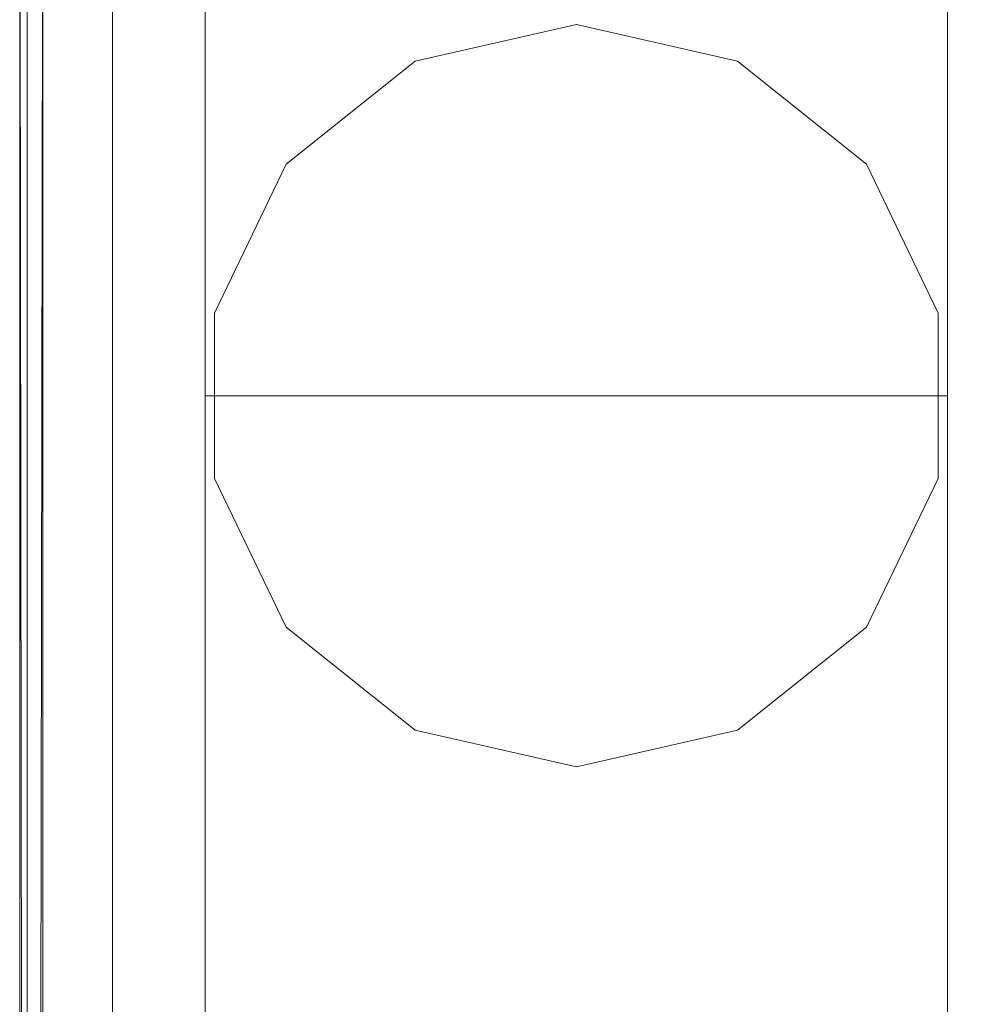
# Model space of a CAD drawing. Header units: inches. Extents: x 813 to 1305, y 19 to 194.
# Tile 192 of 256: x 1127.44 to 1129.99, y 100.09 to 102.74. Entities that reach past the tile are written whole.
import ezdxf

# ---------------------------------------------------------------- set-up
doc = ezdxf.new("R2010")
doc.units = ezdxf.units.IN
doc.header["$MEASUREMENT"] = 0
doc.layers.add('CET color Grey2', color=7, linetype='Continuous', true_color=0x060606)
doc.layers.add('CET color Grey98', color=7, linetype='Continuous', true_color=0xfafafa)
doc.layers.add('CET Default', color=7, linetype='Continuous')

# ---------------------------------------------------------------- blocks, each defined once
blk = doc.blocks.new('*C231')
at = {"layer": 'CET color Grey2', "linetype": 'Continuous', "lineweight": 0}
for points, invisible_edges in [([(40, 2.5, 32.1525), (2, 2.5, 32.1525), (2, 2.5, 34.0275), (40, 2.5, 32.1525)], 4), ([(40, 2.5, 32.1525), (2, 2.5, 34.0275), (40, 2.5, 34.0275), (40, 2.5, 32.1525)], 9), ([(2, 2.5, 32.1525), (40, 2.5, 32.1525), (40, 0.5, 32.1525), (2, 2.5, 32.1525)], 4), ([(2, 2.5, 32.1525), (40, 0.5, 32.1525), (2, 0.5, 32.1525), (2, 2.5, 32.1525)], 9), ([(2, 0.5, 34.0275), (40, 0.5, 34.0275), (40, 2.5, 34.0275), (2, 0.5, 34.0275)], 4), ([(2, 0.5, 34.0275), (40, 2.5, 34.0275), (2, 2.5, 34.0275), (2, 0.5, 34.0275)], 9), ([(40, 2.5, 48.4213), (2, 2.5, 48.4213), (2, 2.5, 49.4213), (40, 2.5, 48.4213)], 4), ([(40, 2.5, 48.4213), (2, 2.5, 49.4213), (40, 2.5, 49.4213), (40, 2.5, 48.4213)], 9), ([(2, 2.5, 48.4213), (40, 2.5, 48.4213), (40, 0.5, 48.4213), (2, 2.5, 48.4213)], 4), ([(2, 2.5, 48.4213), (40, 0.5, 48.4213), (2, 0.5, 48.4213), (2, 2.5, 48.4213)], 9), ([(2, 0.5, 49.4213), (40, 0.5, 49.4213), (40, 2.5, 49.4213), (2, 0.5, 49.4213)], 4), ([(2, 0.5, 49.4213), (40, 2.5, 49.4213), (2, 2.5, 49.4213), (2, 0.5, 49.4213)], 9), ([(40, 2.5, 8.59), (2, 2.5, 8.59), (2, 2.5, 9.59), (40, 2.5, 8.59)], 4), ([(40, 2.5, 8.59), (2, 2.5, 9.59), (40, 2.5, 9.59), (40, 2.5, 8.59)], 9), ([(2, 2.5, 8.59), (40, 2.5, 8.59), (40, 0.5, 8.59), (2, 2.5, 8.59)], 4), ([(2, 2.5, 8.59), (40, 0.5, 8.59), (2, 0.5, 8.59), (2, 2.5, 8.59)], 9), ([(2, 0.5, 9.59), (40, 0.5, 9.59), (40, 2.5, 9.59), (2, 0.5, 9.59)], 4), ([(2, 0.5, 9.59), (40, 2.5, 9.59), (2, 2.5, 9.59), (2, 0.5, 9.59)], 9), ([(40, 2.5, 0.5), (2, 2.5, 0.5), (2, 2.5, 1.5), (40, 2.5, 0.5)], 4), ([(40, 2.5, 0.5), (2, 2.5, 1.5), (40, 2.5, 1.5), (40, 2.5, 0.5)], 9), ([(2, 2.5, 0.5), (40, 2.5, 0.5), (40, 0.5, 0.5), (2, 2.5, 0.5)], 4), ([(2, 2.5, 0.5), (40, 0.5, 0.5), (2, 0.5, 0.5), (2, 2.5, 0.5)], 9), ([(2, 0.5, 1.5), (40, 0.5, 1.5), (40, 2.5, 1.5), (2, 0.5, 1.5)], 4), ([(2, 0.5, 1.5), (40, 2.5, 1.5), (2, 2.5, 1.5), (2, 0.5, 1.5)], 9), ([(40, 0.5, 32.1525), (40, 2.5, 32.1525), (40, 2.5, 34.0275), (40, 0.5, 32.1525)], 4), ([(40, 0.5, 32.1525), (40, 2.5, 34.0275), (40, 0.5, 34.0275), (40, 0.5, 32.1525)], 9), ([(42, 2.5, 0.5), (40, 2.5, 0.5), (40, 2.5, 49.4213), (42, 2.5, 0.5)], 4), ([(42, 2.5, 0.5), (40, 2.5, 49.4213), (42, 2.5, 49.4213), (42, 2.5, 0.5)], 9), ([(40, 2.5, 0.5), (40, 0.5, 0.5), (40, 0.5, 49.4213), (40, 2.5, 0.5)], 4), ([(40, 2.5, 0.5), (40, 0.5, 49.4213), (40, 2.5, 49.4213), (40, 2.5, 0.5)], 9), ([(40, 2.5, 0.5), (42, 2.5, 0.5), (42, 0.5, 0.5), (40, 2.5, 0.5)], 4), ([(40, 2.5, 0.5), (42, 0.5, 0.5), (40, 0.5, 0.5), (40, 2.5, 0.5)], 9), ([(40, 0.5, 49.4213), (42, 0.5, 49.4213), (42, 2.5, 49.4213), (40, 0.5, 49.4213)], 4), ([(40, 0.5, 49.4213), (42, 2.5, 49.4213), (40, 2.5, 49.4213), (40, 0.5, 49.4213)], 9), ([(40, 0.5, 48.4213), (40, 2.5, 48.4213), (40, 2.5, 49.4213), (40, 0.5, 48.4213)], 4), ([(40, 0.5, 48.4213), (40, 2.5, 49.4213), (40, 0.5, 49.4213), (40, 0.5, 48.4213)], 9), ([(40, 0.5, 8.59), (40, 2.5, 8.59), (40, 2.5, 9.59), (40, 0.5, 8.59)], 4), ([(40, 0.5, 8.59), (40, 2.5, 9.59), (40, 0.5, 9.59), (40, 0.5, 8.59)], 9), ([(40, 0.5, 0.5), (40, 2.5, 0.5), (40, 2.5, 1.5), (40, 0.5, 0.5)], 4), ([(40, 0.5, 0.5), (40, 2.5, 1.5), (40, 0.5, 1.5), (40, 0.5, 0.5)], 9), ([(39.3765, 2.2818), (39.7775, 2.4749), (41, 1.5), (39.3765, 2.2818)], 6), ([(41, 1.5, 0.5), (39.7775, 2.4749, 0.5), (39.3765, 2.2818, 0.5), (41, 1.5, 0.5)], 13), ([(39.3765, 2.2818), (39.7775, 2.4749, 0.5), (39.7775, 2.4749), (39.3765, 2.2818)], 9), ([(39.3765, 2.2818), (39.3765, 2.2818, 0.5), (39.7775, 2.4749, 0.5), (39.3765, 2.2818)], 4), ([(39.7775, 2.4749), (40.2226, 2.4749), (41, 1.5), (39.7775, 2.4749)], 6), ([(41, 1.5, 0.5), (40.2226, 2.4749, 0.5), (39.7775, 2.4749, 0.5), (41, 1.5, 0.5)], 13), ([(39.7775, 2.4749), (40.2226, 2.4749, 0.5), (40.2226, 2.4749), (39.7775, 2.4749)], 9), ([(39.7775, 2.4749), (39.7775, 2.4749, 0.5), (40.2226, 2.4749, 0.5), (39.7775, 2.4749)], 4), ([(40.2226, 2.4749), (40.6235, 2.2818), (41, 1.5), (40.2226, 2.4749)], 6), ([(41, 1.5, 0.5), (40.6235, 2.2818, 0.5), (40.2226, 2.4749, 0.5), (41, 1.5, 0.5)], 13), ([(40.2226, 2.4749), (40.6235, 2.2818, 0.5), (40.6235, 2.2818), (40.2226, 2.4749)], 9), ([(40.2226, 2.4749), (40.2226, 2.4749, 0.5), (40.6235, 2.2818, 0.5), (40.2226, 2.4749)], 4), ([(39.0991, 1.9339), (39.3765, 2.2818), (41, 1.5), (39.0991, 1.9339)], 6), ([(41, 1.5, 0.5), (39.3765, 2.2818, 0.5), (39.0991, 1.9339, 0.5), (41, 1.5, 0.5)], 13), ([(39.0991, 1.9339), (39.3765, 2.2818, 0.5), (39.3765, 2.2818), (39.0991, 1.9339)], 9), ([(39.0991, 1.9339), (39.0991, 1.9339, 0.5), (39.3765, 2.2818, 0.5), (39.0991, 1.9339)], 4), ([(40.6235, 2.2818), (40.901, 1.9339), (41, 1.5), (40.6235, 2.2818)], 4), ([(41, 1.5, 0.5), (40.901, 1.9339, 0.5), (40.6235, 2.2818, 0.5), (41, 1.5, 0.5)], 4), ([(40.6235, 2.2818), (40.901, 1.9339, 0.5), (40.901, 1.9339), (40.6235, 2.2818)], 9), ([(40.6235, 2.2818), (40.6235, 2.2818, 0.5), (40.901, 1.9339, 0.5), (40.6235, 2.2818)], 4), ([(39, 1.5), (39.0991, 1.9339), (41, 1.5), (39, 1.5)], 6), ([(41, 1.5, 0.5), (39.0991, 1.9339, 0.5), (39, 1.5, 0.5), (41, 1.5, 0.5)], 13), ([(39, 1.5), (39.0991, 1.9339, 0.5), (39.0991, 1.9339), (39, 1.5)], 9), ([(39, 1.5), (39, 1.5, 0.5), (39.0991, 1.9339, 0.5), (39, 1.5)], 4), ([(40.901, 1.9339), (41, 1.5, 0.5), (41, 1.5), (40.901, 1.9339)], 9), ([(40.901, 1.9339), (40.901, 1.9339, 0.5), (41, 1.5, 0.5), (40.901, 1.9339)], 4), ([(39.0991, 1.0661), (39, 1.5), (41, 1.5), (39.0991, 1.0661)], 6), ([(41, 1.5, 0.5), (39, 1.5, 0.5), (39.0991, 1.0661, 0.5), (41, 1.5, 0.5)], 13), ([(39.0991, 1.0661), (39, 1.5, 0.5), (39, 1.5), (39.0991, 1.0661)], 9), ([(39.0991, 1.0661), (39.0991, 1.0661, 0.5), (39, 1.5, 0.5), (39.0991, 1.0661)], 4), ([(39.3765, 0.7182), (39.0991, 1.0661), (41, 1.5), (39.3765, 0.7182)], 6), ([(41, 1.5, 0.5), (39.0991, 1.0661, 0.5), (39.3765, 0.7182, 0.5), (41, 1.5, 0.5)], 13), ([(39.7775, 0.5251), (39.3765, 0.7182), (41, 1.5), (39.7775, 0.5251)], 6), ([(41, 1.5, 0.5), (39.3765, 0.7182, 0.5), (39.7775, 0.5251, 0.5), (41, 1.5, 0.5)], 13), ([(40.2226, 0.5251), (39.7775, 0.5251), (41, 1.5), (40.2226, 0.5251)], 6), ([(41, 1.5, 0.5), (39.7775, 0.5251, 0.5), (40.2226, 0.5251, 0.5), (41, 1.5, 0.5)], 13), ([(40.6235, 0.7182), (40.2226, 0.5251), (41, 1.5), (40.6235, 0.7182)], 6), ([(41, 1.5, 0.5), (40.2226, 0.5251, 0.5), (40.6235, 0.7182, 0.5), (41, 1.5, 0.5)], 13), ([(40.901, 1.0661), (40.6235, 0.7182), (41, 1.5), (40.901, 1.0661)], 2), ([(41, 1.5, 0.5), (40.6235, 0.7182, 0.5), (40.901, 1.0661, 0.5), (41, 1.5, 0.5)], 9), ([(41, 1.5), (41, 1.5, 0.5), (40.901, 1.0661, 0.5), (41, 1.5)], 4), ([(41, 1.5), (40.901, 1.0661, 0.5), (40.901, 1.0661), (41, 1.5)], 9), ([(39.3765, 0.7182), (39.0991, 1.0661, 0.5), (39.0991, 1.0661), (39.3765, 0.7182)], 9), ([(39.3765, 0.7182), (39.3765, 0.7182, 0.5), (39.0991, 1.0661, 0.5), (39.3765, 0.7182)], 4), ([(40.901, 1.0661), (40.6235, 0.7182, 0.5), (40.6235, 0.7182), (40.901, 1.0661)], 9), ([(40.901, 1.0661), (40.901, 1.0661, 0.5), (40.6235, 0.7182, 0.5), (40.901, 1.0661)], 4), ([(39.7775, 0.5251), (39.3765, 0.7182, 0.5), (39.3765, 0.7182), (39.7775, 0.5251)], 9), ([(39.7775, 0.5251), (39.7775, 0.5251, 0.5), (39.3765, 0.7182, 0.5), (39.7775, 0.5251)], 4), ([(40.6235, 0.7182), (40.2226, 0.5251, 0.5), (40.2226, 0.5251), (40.6235, 0.7182)], 9), ([(40.6235, 0.7182), (40.6235, 0.7182, 0.5), (40.2226, 0.5251, 0.5), (40.6235, 0.7182)], 4), ([(40.2226, 0.5251), (39.7775, 0.5251, 0.5), (39.7775, 0.5251), (40.2226, 0.5251)], 9), ([(40.2226, 0.5251), (40.2226, 0.5251, 0.5), (39.7775, 0.5251, 0.5), (40.2226, 0.5251)], 4), ([(2, 0.5, 32.1525), (40, 0.5, 32.1525), (40, 0.5, 34.0275), (2, 0.5, 32.1525)], 4), ([(2, 0.5, 32.1525), (40, 0.5, 34.0275), (2, 0.5, 34.0275), (2, 0.5, 32.1525)], 9), ([(2, 0.5, 48.4213), (40, 0.5, 48.4213), (40, 0.5, 49.4213), (2, 0.5, 48.4213)], 4), ([(2, 0.5, 48.4213), (40, 0.5, 49.4213), (2, 0.5, 49.4213), (2, 0.5, 48.4213)], 9), ([(2, 0.5, 8.59), (40, 0.5, 8.59), (40, 0.5, 9.59), (2, 0.5, 8.59)], 4), ([(2, 0.5, 8.59), (40, 0.5, 9.59), (2, 0.5, 9.59), (2, 0.5, 8.59)], 9), ([(2, 0.5, 0.5), (40, 0.5, 0.5), (40, 0.5, 1.5), (2, 0.5, 0.5)], 4), ([(2, 0.5, 0.5), (40, 0.5, 1.5), (2, 0.5, 1.5), (2, 0.5, 0.5)], 9), ([(40, 0.5, 0.5), (42, 0.5, 0.5), (42, 0.5, 49.4213), (40, 0.5, 0.5)], 4), ([(40, 0.5, 0.5), (42, 0.5, 49.4213), (40, 0.5, 49.4213), (40, 0.5, 0.5)], 9)]:
    blk.add_3dface(points, dxfattribs=dict(at, invisible_edges=invisible_edges))
at = {"layer": 'CET color Grey98', "linetype": 'Continuous', "lineweight": 0}
for points, invisible_edges in [([(42, 3, 0.5625), (0, 3, 0.5625), (0, 3, 0.8675), (42, 3, 0.5625)], 4), ([(42, 3, 0.5625), (0, 3, 0.8675), (42, 3, 0.8675), (42, 3, 0.5625)], 9), ([(42, 3, 0.8675), (0, 3, 0.8675), (0, 2.9375, 0.93), (42, 3, 0.8675)], 4), ([(42, 3, 0.8675), (0, 2.9375, 0.93), (42, 2.9375, 0.93), (42, 3, 0.8675)], 9), ([(41.8125, 3, 1.1525), (0.1875, 3, 32.9025), (41.8125, 3, 32.9025), (41.8125, 3, 1.1525)], 9), ([(41.8125, 3, 1.1525), (0.1875, 3, 1.1525), (0.1875, 3, 32.9025), (41.8125, 3, 1.1525)], 4), ([(41.8125, 3, 33.1525), (0.1875, 3, 48.9025), (41.8125, 3, 48.9025), (41.8125, 3, 33.1525)], 9), ([(41.8125, 3, 33.1525), (0.1875, 3, 33.1525), (0.1875, 3, 48.9025), (41.8125, 3, 33.1525)], 4), ([(-41.9687, 0.0197, 49.5), (41.9688, 0.0197, 49.5), (41.9688, 2.9803, 49.5), (-41.9687, 0.0197, 49.5)], 4), ([(-41.9687, 0.0197, 49.5), (41.9688, 2.9803, 49.5), (-41.9687, 2.9803, 49.5), (-41.9687, 0.0197, 49.5)], 9), ([(-41.9687, 2.9803, 49.5), (41.9688, 2.9803, 49.5), (41.9688, 2.9803, 49.25), (-41.9687, 2.9803, 49.5)], 4), ([(-41.9687, 2.9803, 49.5), (41.9688, 2.9803, 49.25), (-41.9687, 2.9803, 49.25), (-41.9687, 2.9803, 49.5)], 9), ([(-41.9687, 2.9803, 49.25), (41.9688, 2.9803, 49.25), (41.9688, 0.0197, 49.25), (-41.9687, 2.9803, 49.25)], 4), ([(-41.9687, 2.9803, 49.25), (41.9688, 0.0197, 49.25), (-41.9687, 0.0197, 49.25), (-41.9687, 2.9803, 49.25)], 9), ([(42, 2.9375, 0.93), (0, 2.9375, 0.93), (0, 2.75, 0.93), (42, 2.9375, 0.93)], 4), ([(42, 2.9375, 0.93), (0, 2.75, 0.93), (42, 2.75, 0.93), (42, 2.9375, 0.93)], 9), ([(42, 2.75, 0.5), (0, 2.75, 0.5), (0, 2.9375, 0.5), (42, 2.75, 0.5)], 4), ([(42, 2.75, 0.5), (0, 2.9375, 0.5), (42, 2.9375, 0.5), (42, 2.75, 0.5)], 9), ([(41.8125, 2.75, 1.09), (0.1875, 2.9375, 1.09), (41.8125, 2.9375, 1.09), (41.8125, 2.75, 1.09)], 9), ([(41.8125, 2.75, 1.09), (0.1875, 2.75, 1.09), (0.1875, 2.9375, 1.09), (41.8125, 2.75, 1.09)], 4), ([(41.8125, 2.9375, 32.965), (0.1875, 2.75, 32.965), (41.8125, 2.75, 32.965), (41.8125, 2.9375, 32.965)], 9), ([(41.8125, 2.9375, 32.965), (0.1875, 2.9375, 32.965), (0.1875, 2.75, 32.965), (41.8125, 2.9375, 32.965)], 4), ([(41.8125, 2.75, 33.09), (0.1875, 2.9375, 33.09), (41.8125, 2.9375, 33.09), (41.8125, 2.75, 33.09)], 9), ([(41.8125, 2.75, 33.09), (0.1875, 2.75, 33.09), (0.1875, 2.9375, 33.09), (41.8125, 2.75, 33.09)], 4), ([(41.8125, 2.9375, 48.965), (0.1875, 2.75, 48.965), (41.8125, 2.75, 48.965), (41.8125, 2.9375, 48.965)], 9), ([(41.8125, 2.9375, 48.965), (0.1875, 2.9375, 48.965), (0.1875, 2.75, 48.965), (41.8125, 2.9375, 48.965)], 4), ([(42, 2.75, 0.93), (0, 2.75, 0.93), (0, 2.75, 0.5), (42, 2.75, 0.93)], 4), ([(42, 2.75, 0.93), (0, 2.75, 0.5), (42, 2.75, 0.5), (42, 2.75, 0.93)], 9), ([(41.8125, 2.75, 32.965), (0.1875, 2.75, 1.09), (41.8125, 2.75, 1.09), (41.8125, 2.75, 32.965)], 9), ([(41.8125, 2.75, 32.965), (0.1875, 2.75, 32.965), (0.1875, 2.75, 1.09), (41.8125, 2.75, 32.965)], 4), ([(41.8125, 2.75, 48.965), (0.1875, 2.75, 33.09), (41.8125, 2.75, 33.09), (41.8125, 2.75, 48.965)], 9), ([(41.8125, 2.75, 48.965), (0.1875, 2.75, 48.965), (0.1875, 2.75, 33.09), (41.8125, 2.75, 48.965)], 4)]:
    blk.add_3dface(points, dxfattribs=dict(at, invisible_edges=invisible_edges))
for points in [[(42, 2.9375, 0.5), (0, 2.9375, 0.5), (0, 3, 0.5625), (42, 2.9375, 0.5)], [(42, 2.9375, 0.5), (0, 3, 0.5625), (42, 3, 0.5625), (42, 2.9375, 0.5)], [(41.8125, 2.9375, 1.09), (0.1875, 3, 1.1525), (41.8125, 3, 1.1525), (41.8125, 2.9375, 1.09)], [(41.8125, 2.9375, 1.09), (0.1875, 2.9375, 1.09), (0.1875, 3, 1.1525), (41.8125, 2.9375, 1.09)], [(41.8125, 3, 32.9025), (0.1875, 2.9375, 32.965), (41.8125, 2.9375, 32.965), (41.8125, 3, 32.9025)], [(41.8125, 3, 32.9025), (0.1875, 3, 32.9025), (0.1875, 2.9375, 32.965), (41.8125, 3, 32.9025)], [(41.8125, 2.9375, 33.09), (0.1875, 3, 33.1525), (41.8125, 3, 33.1525), (41.8125, 2.9375, 33.09)], [(41.8125, 2.9375, 33.09), (0.1875, 2.9375, 33.09), (0.1875, 3, 33.1525), (41.8125, 2.9375, 33.09)], [(41.8125, 3, 48.9025), (0.1875, 2.9375, 48.965), (41.8125, 2.9375, 48.965), (41.8125, 3, 48.9025)], [(41.8125, 3, 48.9025), (0.1875, 3, 48.9025), (0.1875, 2.9375, 48.965), (41.8125, 3, 48.9025)]]:
    blk.add_3dface(points, dxfattribs=at)
blk = doc.blocks.new('*C225')
at = {"layer": 'CET Default', "linetype": 'Continuous', "lineweight": 0, "rotation": 89.99999999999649}
blk.add_blockref('*C231', (331.7222, 874.8549), dxfattribs=at)

msp = doc.modelspace()

# ---------------------------------------------------------------- block references
at = {"layer": 'CET Default', "linetype": 'Continuous', "lineweight": 0}
msp.add_blockref('*C225', (798.7199, -813.1289), dxfattribs=at)

doc.saveas('drawing.dxf')
